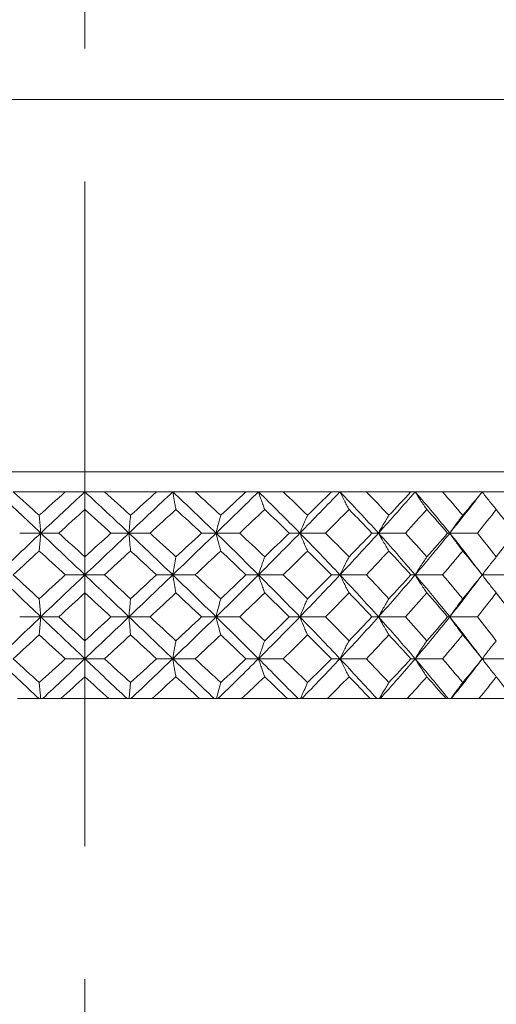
# Model space of a CAD drawing. Header units: inches. Extents: x 1.8 to 31.6, y 1.9 to 20.6.
# Tile 32 of 81: x 16.755 to 17.113, y 9.201 to 9.941. Entities that reach past the tile are written whole.
import ezdxf

# ---------------------------------------------------------------- set-up
doc = ezdxf.new("R2010")
doc.units = ezdxf.units.IN
doc.header["$MEASUREMENT"] = 0
doc.linetypes.add('CENTERX2', pattern=[0.8, 0.5, -0.1, 0.1, -0.1])

msp = doc.modelspace()

# ---------------------------------------------------------------- linework, layer by layer
at = {"color": 7, "linetype": 'CENTERX2', "lineweight": 0}
msp.add_line((16.8039, 7.71953), (16.8039, 13.50986), dxfattribs=at)
at = {"color": 7, "linetype": 'Continuous', "lineweight": 15}
for p, q in [((17.4289, 9.88114), (16.1789, 9.88114)), ((16.3664, 9.60105), (17.2414, 9.60105)), ((16.75007, 9.58605), (16.78915, 9.58605)), ((16.8039, 9.58605), (16.78915, 9.58605)), ((16.81865, 9.58605), (16.8039, 9.58605)), ((16.81865, 9.58605), (16.85773, 9.58605)), ((16.86999, 9.58605), (16.85773, 9.58605)), ((16.88687, 9.58605), (16.86999, 9.58605)), ((16.88687, 9.58605), (16.92499, 9.58605)), ((16.93446, 9.58605), (16.92499, 9.58605)), ((16.95305, 9.58605), (16.93446, 9.58605)), ((16.95305, 9.58605), (16.98926, 9.58605)), ((16.99571, 9.58605), (16.98926, 9.58605)), ((17.01555, 9.58605), (16.99571, 9.58605)), ((17.01555, 9.58605), (17.04898, 9.58605)), ((17.05224, 9.58605), (17.04898, 9.58605)), ((17.07284, 9.58605), (17.05224, 9.58605)), ((17.07284, 9.58605), (17.10265, 9.58605)), ((17.12351, 9.58605), (17.10265, 9.58605)), ((16.77075, 9.55501), (16.75489, 9.55501)), ((16.77075, 9.55501), (16.7843, 9.55501)), ((16.8235, 9.55501), (16.83705, 9.55501)), ((16.85291, 9.55501), (16.83705, 9.55501)), ((16.90253, 9.55501), (16.89163, 9.55501)), ((16.90253, 9.55501), (16.92032, 9.55501)), ((16.96558, 9.55501), (16.9576, 9.55501)), ((16.96558, 9.55501), (16.98486, 9.55501)), ((17.02466, 9.55501), (17.01979, 9.55501)), ((17.02466, 9.55501), (17.04494, 9.55501)), ((17.07829, 9.55501), (17.07666, 9.55501)), ((17.07829, 9.55501), (17.09909, 9.55501)), ((16.8039, 9.52361), (16.78915, 9.52361)), ((16.8039, 9.52361), (16.81865, 9.52361)), ((16.85773, 9.52361), (16.86999, 9.52361)), ((16.88687, 9.52361), (16.86999, 9.52361)), ((16.93446, 9.52361), (16.92499, 9.52361)), ((16.93446, 9.52361), (16.95305, 9.52361)), ((16.99571, 9.52361), (16.98926, 9.52361)), ((16.99571, 9.52361), (17.01555, 9.52361)), ((17.05224, 9.52361), (17.04898, 9.52361)), ((17.05224, 9.52361), (17.07284, 9.52361)), ((17.10265, 9.52361), (17.12351, 9.52361)), ((16.77075, 9.49204), (16.75489, 9.49204)), ((16.77075, 9.49204), (16.7843, 9.49204)), ((16.83705, 9.49204), (16.8235, 9.49204)), ((16.83705, 9.49204), (16.85291, 9.49204)), ((16.89163, 9.49204), (16.90253, 9.49204)), ((16.92032, 9.49204), (16.90253, 9.49204)), ((16.96558, 9.49204), (16.9576, 9.49204)), ((16.96558, 9.49204), (16.98486, 9.49204)), ((17.02466, 9.49204), (17.01979, 9.49204)), ((17.02466, 9.49204), (17.04494, 9.49204)), ((17.07829, 9.49204), (17.07666, 9.49204)), ((17.07829, 9.49204), (17.09909, 9.49204)), ((16.8039, 9.4605), (16.78915, 9.4605)), ((16.8039, 9.4605), (16.81865, 9.4605)), ((16.86999, 9.4605), (16.85773, 9.4605)), ((16.86999, 9.4605), (16.88687, 9.4605)), ((16.92499, 9.4605), (16.93446, 9.4605)), ((16.95305, 9.4605), (16.93446, 9.4605)), ((16.99571, 9.4605), (16.98926, 9.4605)), ((16.99571, 9.4605), (17.01555, 9.4605)), ((17.05224, 9.4605), (17.04898, 9.4605)), ((17.05224, 9.4605), (17.07284, 9.4605)), ((17.10265, 9.4605), (17.12351, 9.4605)), ((16.75644, 9.43069), (16.75334, 9.43069)), ((16.75634, 9.43069), (16.78584, 9.43069)), ((16.82194, 9.43069), (16.78584, 9.43069)), ((16.82506, 9.43069), (16.82194, 9.43069)), ((16.82496, 9.43069), (16.85445, 9.43069)), ((16.8901, 9.43069), (16.85445, 9.43069)), ((16.89316, 9.43069), (16.8901, 9.43069)), ((16.89306, 9.43069), (16.92181, 9.43069)), ((16.95614, 9.43069), (16.92181, 9.43069)), ((16.95614, 9.43069), (16.98345, 9.43069)), ((16.98345, 9.43069), (16.98626, 9.43069)), ((17.01842, 9.43069), (16.98626, 9.43069)), ((17.02114, 9.43069), (17.01842, 9.43069)), ((17.02105, 9.43069), (17.04623, 9.43069)), ((17.07543, 9.43069), (17.04623, 9.43069)), ((17.07788, 9.43069), (17.07543, 9.43069)), ((17.07779, 9.43069), (17.10023, 9.43069)), ((17.12575, 9.43069), (17.10023, 9.43069))]:
    msp.add_line(p, q, dxfattribs=at)
at = {"color": 7, "linetype": 'Continuous', "lineweight": 15, "flags": 128}
for points in [[(17.10265, 9.52361), (17.10265, 9.52361)], [(17.10265, 9.4605), (17.10265, 9.4605)]]:
    msp.add_lwpolyline(points, dxfattribs=at)
at = {"color": 7, "linetype": 'Continuous', "lineweight": 15}
for points in [[(16.73781, 9.58605), (16.74869, 9.57582), (16.75969, 9.56546), (16.77075, 9.55501)], [(16.75007, 9.58605), (16.75654, 9.58021), (16.76304, 9.57432), (16.76957, 9.56839)], [(16.78915, 9.58605), (16.78263, 9.58021), (16.7761, 9.57432), (16.76957, 9.56839)], [(16.8039, 9.58605), (16.79288, 9.57582), (16.78182, 9.56546), (16.77075, 9.55501)], [(16.8039, 9.58605), (16.81492, 9.57582), (16.82598, 9.56546), (16.83705, 9.55501)], [(16.81865, 9.58605), (16.82517, 9.58021), (16.8317, 9.57432), (16.83823, 9.56839)], [(16.86999, 9.58605), (16.85911, 9.57582), (16.84811, 9.56546), (16.83705, 9.55501)], [(16.85773, 9.58605), (16.85126, 9.58021), (16.84476, 9.57432), (16.83823, 9.56839)], [(16.86999, 9.58605), (16.88088, 9.57582), (16.89174, 9.56546), (16.90253, 9.55501)], [(16.88687, 9.58605), (16.89327, 9.58021), (16.89966, 9.57432), (16.90603, 9.56839)], [(16.93446, 9.58605), (16.92398, 9.57582), (16.91332, 9.56546), (16.90253, 9.55501)], [(16.92499, 9.58605), (16.91872, 9.58021), (16.9124, 9.57432), (16.90603, 9.56839)], [(16.93446, 9.58605), (16.94494, 9.57582), (16.95533, 9.56546), (16.96558, 9.55501)], [(16.95305, 9.58605), (16.95918, 9.58021), (16.96527, 9.57432), (16.97132, 9.56839)], [(16.99571, 9.58605), (16.98589, 9.57582), (16.97584, 9.56546), (16.96558, 9.55501)], [(16.98926, 9.58605), (16.98336, 9.58021), (16.97738, 9.57432), (16.97132, 9.56839)], [(16.99571, 9.58605), (17.00553, 9.57582), (17.01519, 9.56546), (17.02466, 9.55501)], [(17.01555, 9.58605), (17.02126, 9.58021), (17.02691, 9.57432), (17.03249, 9.56839)], [(17.05224, 9.58605), (17.04333, 9.57582), (17.03412, 9.56546), (17.02466, 9.55501)], [(17.04898, 9.58605), (17.04357, 9.58021), (17.03808, 9.57432), (17.03249, 9.56839)], [(17.05224, 9.58605), (17.06115, 9.57582), (17.06985, 9.56546), (17.07829, 9.55501)], [(17.07284, 9.58605), (17.07799, 9.58021), (17.08305, 9.57432), (17.08803, 9.56839)], [(17.10265, 9.58605), (17.09486, 9.57582), (17.08673, 9.56546), (17.07829, 9.55501)], [(17.10265, 9.58605), (17.09789, 9.58021), (17.09301, 9.57432), (17.08803, 9.56839)], [(16.8039, 9.57278), (16.79738, 9.56689), (16.79084, 9.56097), (16.7843, 9.55501)], [(16.8039, 9.57278), (16.81042, 9.56689), (16.81696, 9.56097), (16.8235, 9.55501)], [(16.87234, 9.57278), (16.8659, 9.56689), (16.85942, 9.56097), (16.85291, 9.55501)], [(16.87234, 9.57278), (16.87878, 9.56689), (16.88522, 9.56097), (16.89163, 9.55501)], [(16.9391, 9.57278), (16.93289, 9.56689), (16.92663, 9.56097), (16.92032, 9.55501)], [(16.9391, 9.57278), (16.9453, 9.56689), (16.95147, 9.56097), (16.9576, 9.55501)], [(17.00252, 9.57278), (16.99671, 9.56689), (16.99082, 9.56097), (16.98486, 9.55501)], [(17.00252, 9.57278), (17.00833, 9.56689), (17.01409, 9.56097), (17.01979, 9.55501)], [(17.06106, 9.57278), (17.05578, 9.56689), (17.0504, 9.56097), (17.04494, 9.55501)], [(17.06106, 9.57278), (17.06633, 9.56689), (17.07154, 9.56097), (17.07666, 9.55501)], [(17.11326, 9.57278), (17.10865, 9.56689), (17.10392, 9.56097), (17.09909, 9.55501)], [(17.11326, 9.57278), (17.11787, 9.56689), (17.12239, 9.56097), (17.12681, 9.55501)], [(16.77075, 9.55501), (16.75975, 9.54462), (16.74875, 9.53413), (16.73781, 9.52361)], [(16.77075, 9.55501), (16.78175, 9.54462), (16.79282, 9.53413), (16.8039, 9.52361)], [(16.7843, 9.55501), (16.79082, 9.54907), (16.79736, 9.54311), (16.8039, 9.53712)], [(16.83705, 9.55501), (16.82605, 9.54462), (16.81498, 9.53413), (16.8039, 9.52361)], [(16.8235, 9.55501), (16.81698, 9.54907), (16.81044, 9.54311), (16.8039, 9.53712)], [(16.83705, 9.55501), (16.84805, 9.54462), (16.85905, 9.53413), (16.86999, 9.52361)], [(16.85291, 9.55501), (16.8594, 9.54907), (16.86588, 9.54311), (16.87234, 9.53712)], [(16.90253, 9.55501), (16.8918, 9.54462), (16.88094, 9.53413), (16.86999, 9.52361)], [(16.89163, 9.55501), (16.88524, 9.54907), (16.8788, 9.54311), (16.87234, 9.53712)], [(16.90253, 9.55501), (16.91326, 9.54462), (16.92392, 9.53413), (16.93446, 9.52361)], [(16.92032, 9.55501), (16.92661, 9.54907), (16.93287, 9.54311), (16.9391, 9.53712)], [(16.96558, 9.55501), (16.95539, 9.54462), (16.945, 9.53413), (16.93446, 9.52361)], [(16.9576, 9.55501), (16.95149, 9.54907), (16.94532, 9.54311), (16.9391, 9.53712)], [(16.96558, 9.55501), (16.97578, 9.54462), (16.98584, 9.53413), (16.99571, 9.52361)], [(16.98486, 9.55501), (16.9908, 9.54907), (16.99669, 9.54311), (17.00252, 9.53712)], [(17.02466, 9.55501), (17.01525, 9.54462), (17.00558, 9.53413), (16.99571, 9.52361)], [(17.01979, 9.55501), (17.01411, 9.54907), (17.00835, 9.54311), (17.00252, 9.53712)], [(17.02466, 9.55501), (17.03406, 9.54462), (17.04327, 9.53413), (17.05224, 9.52361)], [(17.04494, 9.55501), (17.05039, 9.54907), (17.05576, 9.54311), (17.06106, 9.53712)], [(17.07829, 9.55501), (17.0699, 9.54462), (17.0612, 9.53413), (17.05224, 9.52361)], [(17.07666, 9.55501), (17.07155, 9.54907), (17.06635, 9.54311), (17.06106, 9.53712)], [(17.07829, 9.55501), (17.08668, 9.54462), (17.09482, 9.53413), (17.10265, 9.52361)], [(17.09909, 9.55501), (17.10391, 9.54907), (17.10863, 9.54311), (17.11326, 9.53712)], [(17.12681, 9.55501), (17.12241, 9.54907), (17.11789, 9.54311), (17.11326, 9.53712)], [(16.76957, 9.54156), (16.76307, 9.5356), (16.75656, 9.52961), (16.75007, 9.52361)], [(16.76957, 9.54156), (16.77608, 9.5356), (16.78261, 9.52961), (16.78915, 9.52361)], [(16.83823, 9.54156), (16.83172, 9.5356), (16.82519, 9.52961), (16.81865, 9.52361)], [(16.83823, 9.54156), (16.84473, 9.5356), (16.85124, 9.52961), (16.85773, 9.52361)], [(16.90603, 9.54156), (16.89968, 9.5356), (16.89329, 9.52961), (16.88687, 9.52361)], [(16.90603, 9.54156), (16.91238, 9.5356), (16.9187, 9.52961), (16.92499, 9.52361)], [(16.97132, 9.54156), (16.96529, 9.5356), (16.9592, 9.52961), (16.95305, 9.52361)], [(16.97132, 9.54156), (16.97736, 9.5356), (16.98334, 9.52961), (16.98926, 9.52361)], [(17.03249, 9.54156), (17.02693, 9.5356), (17.02128, 9.52961), (17.01555, 9.52361)], [(17.03249, 9.54156), (17.03806, 9.5356), (17.04356, 9.52961), (17.04898, 9.52361)], [(17.08803, 9.54156), (17.08307, 9.5356), (17.078, 9.52961), (17.07284, 9.52361)], [(17.08803, 9.54156), (17.093, 9.5356), (17.09787, 9.52961), (17.10265, 9.52361)], [(16.73781, 9.52361), (16.74872, 9.51311), (16.75972, 9.50257), (16.77075, 9.49204)], [(16.75007, 9.52361), (16.75655, 9.51762), (16.76306, 9.51161), (16.76957, 9.50561)], [(16.78915, 9.52361), (16.78262, 9.51762), (16.77609, 9.51161), (16.76957, 9.50561)], [(16.8039, 9.52361), (16.79285, 9.51311), (16.78178, 9.50257), (16.77075, 9.49204)], [(16.8039, 9.52361), (16.81495, 9.51311), (16.82602, 9.50257), (16.83705, 9.49204)], [(16.81865, 9.52361), (16.82518, 9.51762), (16.83171, 9.51161), (16.83823, 9.50561)], [(16.86999, 9.52361), (16.85908, 9.51311), (16.84808, 9.50257), (16.83705, 9.49204)], [(16.85773, 9.52361), (16.85125, 9.51762), (16.84474, 9.51161), (16.83823, 9.50561)], [(16.86999, 9.52361), (16.88091, 9.51311), (16.89177, 9.50257), (16.90253, 9.49204)], [(16.88687, 9.52361), (16.89328, 9.51762), (16.89967, 9.51161), (16.90603, 9.50561)], [(16.93446, 9.52361), (16.92395, 9.51311), (16.91329, 9.50257), (16.90253, 9.49204)], [(16.92499, 9.52361), (16.91871, 9.51762), (16.91239, 9.51161), (16.90603, 9.50561)], [(16.93446, 9.52361), (16.94497, 9.51311), (16.95536, 9.50257), (16.96558, 9.49204)], [(16.95305, 9.52361), (16.95919, 9.51762), (16.96528, 9.51161), (16.97132, 9.50561)], [(16.99571, 9.52361), (16.98586, 9.51311), (16.97581, 9.50257), (16.96558, 9.49204)], [(16.98926, 9.52361), (16.98335, 9.51762), (16.97736, 9.51161), (16.97132, 9.50561)], [(16.99571, 9.52361), (17.00556, 9.51311), (17.01522, 9.50257), (17.02466, 9.49204)], [(17.01555, 9.52361), (17.02127, 9.51762), (17.02692, 9.51161), (17.03249, 9.50561)], [(17.05224, 9.52361), (17.0433, 9.51311), (17.03409, 9.50257), (17.02466, 9.49204)], [(17.04898, 9.52361), (17.04357, 9.51762), (17.03807, 9.51161), (17.03249, 9.50561)], [(17.05224, 9.52361), (17.06118, 9.51311), (17.06988, 9.50257), (17.07829, 9.49204)], [(17.07284, 9.52361), (17.078, 9.51762), (17.08306, 9.51161), (17.08803, 9.50561)], [(17.10265, 9.52361), (17.09484, 9.51311), (17.08671, 9.50257), (17.07829, 9.49204)], [(17.10265, 9.52361), (17.09788, 9.51762), (17.09301, 9.51161), (17.08803, 9.50561)], [(16.8039, 9.51007), (16.79737, 9.50406), (16.79083, 9.49805), (16.7843, 9.49204)], [(16.8039, 9.51007), (16.81043, 9.50406), (16.81697, 9.49805), (16.8235, 9.49204)], [(16.87234, 9.51007), (16.86589, 9.50406), (16.85941, 9.49805), (16.85291, 9.49204)], [(16.87234, 9.51007), (16.87879, 9.50406), (16.88523, 9.49805), (16.89163, 9.49204)], [(16.9391, 9.51007), (16.93288, 9.50406), (16.92662, 9.49805), (16.92032, 9.49204)], [(16.9391, 9.51007), (16.94531, 9.50406), (16.95148, 9.49805), (16.9576, 9.49204)], [(17.00252, 9.51007), (16.9967, 9.50406), (16.99081, 9.49805), (16.98486, 9.49204)], [(17.00252, 9.51007), (17.00834, 9.50406), (17.0141, 9.49805), (17.01979, 9.49204)], [(17.06106, 9.51007), (17.05577, 9.50406), (17.0504, 9.49805), (17.04494, 9.49204)], [(17.06106, 9.51007), (17.06634, 9.50406), (17.07154, 9.49805), (17.07666, 9.49204)], [(17.11326, 9.51007), (17.10864, 9.50406), (17.10391, 9.49805), (17.09909, 9.49204)], [(17.11326, 9.51007), (17.11788, 9.50406), (17.1224, 9.49805), (17.12681, 9.49204)], [(16.77075, 9.49204), (16.75972, 9.48151), (16.74872, 9.47098), (16.73781, 9.4605)], [(16.77075, 9.49204), (16.78179, 9.48151), (16.79285, 9.47098), (16.8039, 9.4605)], [(16.7843, 9.49204), (16.79083, 9.48603), (16.79737, 9.48003), (16.8039, 9.47403)], [(16.83705, 9.49204), (16.82601, 9.48151), (16.81495, 9.47098), (16.8039, 9.4605)], [(16.8235, 9.49204), (16.81697, 9.48603), (16.81043, 9.48003), (16.8039, 9.47403)], [(16.83705, 9.49204), (16.84808, 9.48151), (16.85908, 9.47098), (16.86999, 9.4605)], [(16.85291, 9.49204), (16.85941, 9.48603), (16.86589, 9.48003), (16.87234, 9.47403)], [(16.90253, 9.49204), (16.89177, 9.48151), (16.8809, 9.47098), (16.86999, 9.4605)], [(16.89163, 9.49204), (16.88523, 9.48603), (16.87879, 9.48003), (16.87234, 9.47403)], [(16.90253, 9.49204), (16.91329, 9.48151), (16.92395, 9.47098), (16.93446, 9.4605)], [(16.92032, 9.49204), (16.92662, 9.48603), (16.93288, 9.48003), (16.9391, 9.47403)], [(16.96558, 9.49204), (16.95536, 9.48151), (16.94497, 9.47098), (16.93446, 9.4605)], [(16.9576, 9.49204), (16.95148, 9.48603), (16.94531, 9.48003), (16.9391, 9.47403)], [(16.96558, 9.49204), (16.97581, 9.48151), (16.98587, 9.47098), (16.99571, 9.4605)], [(16.98486, 9.49204), (16.99081, 9.48603), (16.9967, 9.48003), (17.00252, 9.47403)], [(17.02466, 9.49204), (17.01522, 9.48151), (17.00555, 9.47098), (16.99571, 9.4605)], [(17.01979, 9.49204), (17.0141, 9.48603), (17.00834, 9.48003), (17.00252, 9.47403)], [(17.02466, 9.49204), (17.03409, 9.48151), (17.0433, 9.47098), (17.05224, 9.4605)], [(17.04494, 9.49204), (17.0504, 9.48603), (17.05577, 9.48003), (17.06106, 9.47403)], [(17.07829, 9.49204), (17.06987, 9.48151), (17.06118, 9.47098), (17.05224, 9.4605)], [(17.07666, 9.49204), (17.07154, 9.48603), (17.06634, 9.48003), (17.06106, 9.47403)], [(17.07829, 9.49204), (17.08671, 9.48151), (17.09484, 9.47098), (17.10265, 9.4605)], [(17.09909, 9.49204), (17.10391, 9.48603), (17.10864, 9.48003), (17.11326, 9.47403)], [(16.76957, 9.47849), (16.76305, 9.47248), (16.75655, 9.46648), (16.75007, 9.4605)], [(16.76957, 9.47849), (16.77609, 9.47248), (16.78262, 9.46648), (16.78915, 9.4605)], [(16.83823, 9.47849), (16.83171, 9.47248), (16.82518, 9.46648), (16.81865, 9.4605)], [(16.83823, 9.47849), (16.84475, 9.47248), (16.85125, 9.46648), (16.85773, 9.4605)], [(16.90603, 9.47849), (16.89967, 9.47248), (16.89328, 9.46648), (16.88687, 9.4605)], [(16.90603, 9.47849), (16.91239, 9.47248), (16.91871, 9.46648), (16.92499, 9.4605)], [(16.97132, 9.47849), (16.96528, 9.47248), (16.95919, 9.46648), (16.95305, 9.4605)], [(16.97132, 9.47849), (16.97737, 9.47248), (16.98335, 9.46648), (16.98926, 9.4605)], [(17.03249, 9.47849), (17.02692, 9.47248), (17.02127, 9.46648), (17.01555, 9.4605)], [(17.03249, 9.47849), (17.03807, 9.47248), (17.04357, 9.46648), (17.04898, 9.4605)], [(17.08803, 9.47849), (17.08306, 9.47248), (17.07799, 9.46648), (17.07284, 9.4605)], [(17.08803, 9.47849), (17.09301, 9.47248), (17.09788, 9.46648), (17.10265, 9.4605)], [(16.73781, 9.4605), (16.74827, 9.45046), (16.75878, 9.44047), (16.76929, 9.43056)], [(16.75007, 9.4605), (16.75656, 9.45451), (16.76307, 9.44854), (16.76957, 9.44259)], [(16.78915, 9.4605), (16.78261, 9.45451), (16.77608, 9.44854), (16.76957, 9.44259)], [(16.8039, 9.4605), (16.7933, 9.45046), (16.78273, 9.44047), (16.77221, 9.43056)], [(16.8039, 9.4605), (16.8145, 9.45046), (16.82507, 9.44047), (16.83559, 9.43056)], [(16.81865, 9.4605), (16.82519, 9.45451), (16.83172, 9.44854), (16.83823, 9.44259)], [(16.85773, 9.4605), (16.85124, 9.45451), (16.84473, 9.44854), (16.83823, 9.44259)], [(16.86999, 9.4605), (16.85953, 9.45046), (16.84902, 9.44047), (16.83851, 9.43056)], [(16.86999, 9.4605), (16.88046, 9.45046), (16.89084, 9.44047), (16.9011, 9.43056)], [(16.88687, 9.4605), (16.8933, 9.45451), (16.89969, 9.44854), (16.90603, 9.44259)], [(16.93446, 9.4605), (16.92438, 9.45046), (16.9142, 9.44047), (16.90396, 9.43056)], [(16.92499, 9.4605), (16.9187, 9.45451), (16.91238, 9.44854), (16.90603, 9.44259)], [(16.93446, 9.4605), (16.94454, 9.45046), (16.95447, 9.44047), (16.96423, 9.43056)], [(16.95305, 9.4605), (16.9592, 9.45451), (16.96529, 9.44854), (16.97132, 9.44259)], [(16.99571, 9.4605), (16.98627, 9.45046), (16.97667, 9.44047), (16.96694, 9.43056)], [(16.98926, 9.4605), (16.98334, 9.45451), (16.97735, 9.44854), (16.97132, 9.44259)], [(16.99571, 9.4605), (17.00515, 9.45046), (17.01439, 9.44047), (17.0234, 9.43056)], [(17.01555, 9.4605), (17.02128, 9.45451), (17.02693, 9.44854), (17.03249, 9.44259)], [(17.05224, 9.4605), (17.04367, 9.45046), (17.03488, 9.44047), (17.0259, 9.43056)], [(17.04898, 9.4605), (17.04356, 9.45451), (17.03806, 9.44854), (17.03249, 9.44259)], [(17.05224, 9.4605), (17.06081, 9.45046), (17.06913, 9.44047), (17.07718, 9.43056)], [(17.07284, 9.4605), (17.07801, 9.45451), (17.08307, 9.44854), (17.08803, 9.44259)], [(17.10265, 9.4605), (17.09516, 9.45046), (17.0874, 9.44047), (17.07941, 9.43056)], [(17.10265, 9.4605), (17.09787, 9.45451), (17.093, 9.44854), (17.08803, 9.44259)], [(16.8039, 9.44702), (16.79786, 9.44151), (16.79183, 9.43602), (16.78582, 9.43057)], [(16.8039, 9.44702), (16.80994, 9.44151), (16.81597, 9.43602), (16.82198, 9.43057)], [(16.87234, 9.44702), (16.86638, 9.44151), (16.8604, 9.43602), (16.85442, 9.43057)], [(16.87234, 9.44702), (16.8783, 9.44151), (16.88424, 9.43602), (16.89014, 9.43057)], [(16.9391, 9.44702), (16.93335, 9.44151), (16.92758, 9.43602), (16.92178, 9.43057)], [(16.9391, 9.44702), (16.94484, 9.44151), (16.95053, 9.43602), (16.95618, 9.43057)], [(17.00252, 9.44702), (16.99714, 9.44151), (16.99171, 9.43602), (16.98624, 9.43057)], [(17.00252, 9.44702), (17.0079, 9.44151), (17.01322, 9.43602), (17.01846, 9.43057)], [(17.06106, 9.44702), (17.05617, 9.44151), (17.05122, 9.43602), (17.04621, 9.43057)], [(17.06106, 9.44702), (17.06594, 9.44151), (17.07074, 9.43602), (17.07546, 9.43057)], [(17.11326, 9.44702), (17.10899, 9.44151), (17.10464, 9.43602), (17.10021, 9.43057)], [(17.11326, 9.44702), (17.11753, 9.44151), (17.1217, 9.43602), (17.12578, 9.43057)]]:
    msp.add_open_spline(points, degree=3, dxfattribs=at)
for points, knots in [([(16.8039, 9.57278), (16.8039, 9.57393), (16.8039, 9.57509), (16.8039, 9.57625), (16.8039, 9.57742), (16.8039, 9.5786), (16.8039, 9.57978), (16.8039, 9.58184), (16.8039, 9.58393), (16.8039, 9.58605)], [0, 0, 0, 0, 0.0001358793, 0.0001358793, 0.0001358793, 0.0002717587, 0.0002717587, 0.0002717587, 0.0005087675, 0.0005087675, 0.0005087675, 0.0005087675]), ([(16.87234, 9.57278), (16.87213, 9.57393), (16.87191, 9.57509), (16.8717, 9.57625), (16.87149, 9.57742), (16.87128, 9.5786), (16.87107, 9.57978), (16.87071, 9.58184), (16.87035, 9.58393), (16.86999, 9.58605)], [0, 0, 0, 0, 0.0001358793, 0.0001358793, 0.0001358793, 0.0002717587, 0.0002717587, 0.0002717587, 0.0005087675, 0.0005087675, 0.0005087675, 0.0005087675]), ([(16.9391, 9.57278), (16.93867, 9.57393), (16.93825, 9.57509), (16.93784, 9.57625), (16.93742, 9.57742), (16.93701, 9.5786), (16.93659, 9.57978), (16.93588, 9.58184), (16.93516, 9.58393), (16.93446, 9.58605)], [0, 0, 0, 0, 0.0001358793, 0.0001358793, 0.0001358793, 0.0002717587, 0.0002717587, 0.0002717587, 0.0005087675, 0.0005087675, 0.0005087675, 0.0005087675]), ([(17.00252, 9.57278), (17.0019, 9.57393), (17.00129, 9.57509), (17.00067, 9.57625), (17.00006, 9.57742), (16.99945, 9.5786), (16.99885, 9.57978), (16.99779, 9.58184), (16.99675, 9.58393), (16.99571, 9.58605)], [0, 0, 0, 0, 0.0001358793, 0.0001358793, 0.0001358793, 0.0002717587, 0.0002717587, 0.0002717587, 0.0005087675, 0.0005087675, 0.0005087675, 0.0005087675]), ([(17.06106, 9.57278), (17.06026, 9.57393), (17.05946, 9.57509), (17.05867, 9.57625), (17.05787, 9.57742), (17.05708, 9.5786), (17.0563, 9.57978), (17.05493, 9.58184), (17.05358, 9.58393), (17.05224, 9.58605)], [0, 0, 0, 0, 0.0001358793, 0.0001358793, 0.0001358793, 0.0002717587, 0.0002717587, 0.0002717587, 0.0005087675, 0.0005087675, 0.0005087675, 0.0005087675]), ([(17.11326, 9.57278), (17.1123, 9.57393), (17.11134, 9.57509), (17.11038, 9.57625), (17.10943, 9.57742), (17.10848, 9.5786), (17.10754, 9.57978), (17.10589, 9.58184), (17.10426, 9.58393), (17.10265, 9.58605)], [0, 0, 0, 0, 0.0001358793, 0.0001358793, 0.0001358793, 0.0002717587, 0.0002717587, 0.0002717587, 0.0005087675, 0.0005087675, 0.0005087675, 0.0005087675]), ([(16.76957, 9.56839), (16.76968, 9.56724), (16.76979, 9.56608), (16.76989, 9.56491), (16.77, 9.56374), (16.7701, 9.56256), (16.77021, 9.56137), (16.77039, 9.55928), (16.77057, 9.55716), (16.77075, 9.55501)], [0, 0, 0, 0, 0.00013588, 0.00013588, 0.00013588, 0.0002717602, 0.0002717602, 0.0002717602, 0.0005106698, 0.0005106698, 0.0005106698, 0.0005106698]), ([(16.83705, 9.55501), (16.83715, 9.55623), (16.83725, 9.55745), (16.83736, 9.55865), (16.83746, 9.55985), (16.83756, 9.56105), (16.83767, 9.56223), (16.83785, 9.56432), (16.83804, 9.56637), (16.83823, 9.56839)], [0, 0, 0, 0, 0.0001358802, 0.0001358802, 0.0001358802, 0.0002717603, 0.0002717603, 0.0002717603, 0.0005106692, 0.0005106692, 0.0005106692, 0.0005106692]), ([(16.90603, 9.56839), (16.90571, 9.56724), (16.9054, 9.56608), (16.90508, 9.56491), (16.90477, 9.56374), (16.90446, 9.56256), (16.90415, 9.56137), (16.9036, 9.55928), (16.90306, 9.55716), (16.90253, 9.55501)], [0, 0, 0, 0, 0.00013588, 0.00013588, 0.00013588, 0.0002717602, 0.0002717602, 0.0002717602, 0.0005106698, 0.0005106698, 0.0005106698, 0.0005106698]), ([(16.97132, 9.56839), (16.9708, 9.56724), (16.97028, 9.56608), (16.96977, 9.56491), (16.96926, 9.56374), (16.96874, 9.56256), (16.96824, 9.56137), (16.96734, 9.55928), (16.96646, 9.55716), (16.96558, 9.55501)], [0, 0, 0, 0, 0.00013588, 0.00013588, 0.00013588, 0.0002717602, 0.0002717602, 0.0002717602, 0.0005106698, 0.0005106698, 0.0005106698, 0.0005106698]), ([(17.03249, 9.56839), (17.03178, 9.56724), (17.03107, 9.56608), (17.03037, 9.56491), (17.02967, 9.56374), (17.02897, 9.56256), (17.02828, 9.56137), (17.02706, 9.55928), (17.02585, 9.55716), (17.02466, 9.55501)], [0, 0, 0, 0, 0.00013588, 0.00013588, 0.00013588, 0.0002717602, 0.0002717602, 0.0002717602, 0.0005106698, 0.0005106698, 0.0005106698, 0.0005106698]), ([(17.08803, 9.56839), (17.08715, 9.56724), (17.08627, 9.56608), (17.0854, 9.56491), (17.08452, 9.56374), (17.08365, 9.56256), (17.08279, 9.56137), (17.08127, 9.55928), (17.07977, 9.55716), (17.07829, 9.55501)], [0, 0, 0, 0, 0.00013588, 0.00013588, 0.00013588, 0.0002717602, 0.0002717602, 0.0002717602, 0.0005106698, 0.0005106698, 0.0005106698, 0.0005106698]), ([(16.76957, 9.54156), (16.76968, 9.54272), (16.76979, 9.54389), (16.76989, 9.54506), (16.77, 9.54624), (16.7701, 9.54742), (16.77021, 9.54861), (16.77039, 9.55072), (16.77057, 9.55285), (16.77075, 9.55501)], [0, 0, 0, 0, 0.0001358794, 0.0001358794, 0.0001358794, 0.0002717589, 0.0002717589, 0.0002717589, 0.0005117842, 0.0005117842, 0.0005117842, 0.0005117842]), ([(16.83705, 9.55501), (16.83715, 9.55379), (16.83725, 9.55257), (16.83736, 9.55137), (16.83746, 9.55016), (16.83756, 9.54897), (16.83767, 9.54778), (16.83785, 9.54568), (16.83804, 9.54361), (16.83823, 9.54156)], [0, 0, 0, 0, 0.0001358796, 0.0001358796, 0.0001358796, 0.0002717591, 0.0002717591, 0.0002717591, 0.0005117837, 0.0005117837, 0.0005117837, 0.0005117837]), ([(16.90603, 9.54156), (16.90572, 9.54272), (16.9054, 9.54389), (16.90509, 9.54506), (16.90477, 9.54624), (16.90446, 9.54742), (16.90415, 9.54861), (16.90361, 9.55072), (16.90307, 9.55285), (16.90253, 9.55501)], [0, 0, 0, 0, 0.0001358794, 0.0001358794, 0.0001358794, 0.0002717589, 0.0002717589, 0.0002717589, 0.0005117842, 0.0005117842, 0.0005117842, 0.0005117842]), ([(16.97132, 9.54156), (16.97081, 9.54272), (16.97029, 9.54389), (16.96978, 9.54506), (16.96926, 9.54624), (16.96875, 9.54742), (16.96824, 9.54861), (16.96735, 9.55072), (16.96646, 9.55285), (16.96558, 9.55501)], [0, 0, 0, 0, 0.0001358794, 0.0001358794, 0.0001358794, 0.0002717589, 0.0002717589, 0.0002717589, 0.0005117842, 0.0005117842, 0.0005117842, 0.0005117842]), ([(17.03249, 9.54156), (17.03178, 9.54272), (17.03108, 9.54389), (17.03038, 9.54506), (17.02968, 9.54624), (17.02898, 9.54742), (17.02829, 9.54861), (17.02707, 9.55072), (17.02585, 9.55285), (17.02466, 9.55501)], [0, 0, 0, 0, 0.0001358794, 0.0001358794, 0.0001358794, 0.0002717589, 0.0002717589, 0.0002717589, 0.0005117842, 0.0005117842, 0.0005117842, 0.0005117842]), ([(17.08803, 9.54156), (17.08715, 9.54272), (17.08628, 9.54389), (17.08541, 9.54506), (17.08453, 9.54624), (17.08367, 9.54742), (17.08281, 9.54861), (17.08129, 9.55072), (17.07978, 9.55285), (17.07829, 9.55501)], [0, 0, 0, 0, 0.0001358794, 0.0001358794, 0.0001358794, 0.0002717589, 0.0002717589, 0.0002717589, 0.0005117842, 0.0005117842, 0.0005117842, 0.0005117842]), ([(16.8039, 9.53712), (16.8039, 9.53597), (16.8039, 9.5348), (16.8039, 9.53362), (16.8039, 9.53244), (16.8039, 9.53126), (16.8039, 9.53006), (16.8039, 9.52794), (16.8039, 9.52579), (16.8039, 9.52361)], [0, 0, 0, 0, 0.0001358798, 0.0001358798, 0.0001358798, 0.0002717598, 0.0002717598, 0.0002717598, 0.0005128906, 0.0005128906, 0.0005128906, 0.0005128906]), ([(16.86999, 9.52361), (16.8702, 9.52484), (16.8704, 9.52606), (16.8706, 9.52727), (16.87081, 9.52848), (16.87102, 9.52968), (16.87122, 9.53087), (16.87159, 9.53298), (16.87196, 9.53507), (16.87234, 9.53712)], [0, 0, 0, 0, 0.00013588, 0.00013588, 0.00013588, 0.0002717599, 0.0002717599, 0.0002717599, 0.0005128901, 0.0005128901, 0.0005128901, 0.0005128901]), ([(16.9391, 9.53712), (16.93868, 9.53597), (16.93826, 9.5348), (16.93785, 9.53362), (16.93743, 9.53244), (16.93702, 9.53126), (16.93661, 9.53006), (16.93589, 9.52794), (16.93517, 9.52579), (16.93446, 9.52361)], [0, 0, 0, 0, 0.0001358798, 0.0001358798, 0.0001358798, 0.0002717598, 0.0002717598, 0.0002717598, 0.0005128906, 0.0005128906, 0.0005128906, 0.0005128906]), ([(17.00252, 9.53712), (17.00191, 9.53597), (17.00129, 9.5348), (17.00069, 9.53362), (17.00008, 9.53244), (16.99947, 9.53126), (16.99887, 9.53006), (16.99781, 9.52794), (16.99675, 9.52579), (16.99571, 9.52361)], [0, 0, 0, 0, 0.0001358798, 0.0001358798, 0.0001358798, 0.0002717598, 0.0002717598, 0.0002717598, 0.0005128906, 0.0005128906, 0.0005128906, 0.0005128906]), ([(17.06106, 9.53712), (17.06026, 9.53597), (17.05947, 9.5348), (17.05868, 9.53362), (17.05789, 9.53244), (17.05711, 9.53126), (17.05633, 9.53006), (17.05495, 9.52794), (17.05359, 9.52579), (17.05224, 9.52361)], [0, 0, 0, 0, 0.0001358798, 0.0001358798, 0.0001358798, 0.0002717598, 0.0002717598, 0.0002717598, 0.0005128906, 0.0005128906, 0.0005128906, 0.0005128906]), ([(17.11326, 9.53712), (17.1123, 9.53597), (17.11135, 9.5348), (17.1104, 9.53362), (17.10945, 9.53244), (17.10851, 9.53126), (17.10758, 9.53006), (17.10592, 9.52794), (17.10428, 9.52579), (17.10265, 9.52361)], [0, 0, 0, 0, 0.0001358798, 0.0001358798, 0.0001358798, 0.0002717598, 0.0002717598, 0.0002717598, 0.0005128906, 0.0005128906, 0.0005128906, 0.0005128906]), ([(16.8039, 9.51007), (16.8039, 9.51123), (16.8039, 9.5124), (16.8039, 9.51358), (16.8039, 9.51476), (16.8039, 9.51594), (16.8039, 9.51714), (16.8039, 9.51927), (16.8039, 9.52143), (16.8039, 9.52361)], [0, 0, 0, 0, 0.0001358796, 0.0001358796, 0.0001358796, 0.0002717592, 0.0002717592, 0.0002717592, 0.0005134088, 0.0005134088, 0.0005134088, 0.0005134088]), ([(16.86999, 9.52361), (16.8702, 9.52238), (16.8704, 9.52116), (16.8706, 9.51995), (16.87081, 9.51874), (16.87102, 9.51754), (16.87122, 9.51635), (16.87159, 9.51423), (16.87196, 9.51213), (16.87234, 9.51007)], [0, 0, 0, 0, 0.0001358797, 0.0001358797, 0.0001358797, 0.0002717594, 0.0002717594, 0.0002717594, 0.0005134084, 0.0005134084, 0.0005134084, 0.0005134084]), ([(16.9391, 9.51007), (16.93868, 9.51123), (16.93826, 9.5124), (16.93785, 9.51358), (16.93743, 9.51476), (16.93702, 9.51594), (16.93662, 9.51714), (16.93589, 9.51927), (16.93517, 9.52143), (16.93446, 9.52361)], [0, 0, 0, 0, 0.0001358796, 0.0001358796, 0.0001358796, 0.0002717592, 0.0002717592, 0.0002717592, 0.0005134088, 0.0005134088, 0.0005134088, 0.0005134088]), ([(17.00252, 9.51007), (17.00191, 9.51123), (17.0013, 9.5124), (17.00069, 9.51358), (17.00008, 9.51476), (16.99948, 9.51594), (16.99888, 9.51714), (16.99781, 9.51927), (16.99676, 9.52143), (16.99571, 9.52361)], [0, 0, 0, 0, 0.0001358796, 0.0001358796, 0.0001358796, 0.0002717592, 0.0002717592, 0.0002717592, 0.0005134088, 0.0005134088, 0.0005134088, 0.0005134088]), ([(17.06106, 9.51007), (17.06026, 9.51123), (17.05947, 9.5124), (17.05868, 9.51358), (17.0579, 9.51476), (17.05712, 9.51594), (17.05634, 9.51714), (17.05496, 9.51927), (17.05359, 9.52143), (17.05224, 9.52361)], [0, 0, 0, 0, 0.0001358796, 0.0001358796, 0.0001358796, 0.0002717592, 0.0002717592, 0.0002717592, 0.0005134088, 0.0005134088, 0.0005134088, 0.0005134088]), ([(17.11326, 9.51007), (17.1123, 9.51123), (17.11135, 9.5124), (17.11041, 9.51358), (17.10946, 9.51476), (17.10852, 9.51594), (17.10759, 9.51714), (17.10592, 9.51927), (17.10428, 9.52143), (17.10265, 9.52361)], [0, 0, 0, 0, 0.0001358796, 0.0001358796, 0.0001358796, 0.0002717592, 0.0002717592, 0.0002717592, 0.0005134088, 0.0005134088, 0.0005134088, 0.0005134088]), ([(16.76957, 9.50561), (16.76968, 9.50444), (16.76979, 9.50327), (16.76989, 9.50209), (16.77, 9.50091), (16.7701, 9.49972), (16.7702, 9.49853), (16.77039, 9.49639), (16.77057, 9.49423), (16.77075, 9.49204)], [0, 0, 0, 0, 0.0001358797, 0.0001358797, 0.0001358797, 0.0002717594, 0.0002717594, 0.0002717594, 0.0005137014, 0.0005137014, 0.0005137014, 0.0005137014]), ([(16.83823, 9.50561), (16.83812, 9.50444), (16.83801, 9.50327), (16.83791, 9.50209), (16.8378, 9.50091), (16.8377, 9.49972), (16.8376, 9.49853), (16.83741, 9.49639), (16.83723, 9.49423), (16.83705, 9.49204)], [0, 0, 0, 0, 0.0001358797, 0.0001358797, 0.0001358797, 0.0002717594, 0.0002717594, 0.0002717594, 0.0005137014, 0.0005137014, 0.0005137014, 0.0005137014]), ([(16.90253, 9.49204), (16.90283, 9.49327), (16.90314, 9.49449), (16.90344, 9.49571), (16.90375, 9.49692), (16.90405, 9.49812), (16.90436, 9.49931), (16.90491, 9.50144), (16.90547, 9.50354), (16.90603, 9.50561)], [0, 0, 0, 0, 0.0001358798, 0.0001358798, 0.0001358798, 0.0002717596, 0.0002717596, 0.0002717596, 0.0005137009, 0.0005137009, 0.0005137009, 0.0005137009]), ([(16.97132, 9.50561), (16.97081, 9.50444), (16.97029, 9.50327), (16.96978, 9.50209), (16.96927, 9.50091), (16.96876, 9.49972), (16.96825, 9.49853), (16.96735, 9.49639), (16.96646, 9.49423), (16.96558, 9.49204)], [0, 0, 0, 0, 0.0001358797, 0.0001358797, 0.0001358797, 0.0002717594, 0.0002717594, 0.0002717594, 0.0005137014, 0.0005137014, 0.0005137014, 0.0005137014]), ([(17.03249, 9.50561), (17.03179, 9.50444), (17.03108, 9.50327), (17.03039, 9.50209), (17.02969, 9.50091), (17.02899, 9.49972), (17.0283, 9.49853), (17.02707, 9.49639), (17.02586, 9.49423), (17.02466, 9.49204)], [0, 0, 0, 0, 0.0001358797, 0.0001358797, 0.0001358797, 0.0002717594, 0.0002717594, 0.0002717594, 0.0005137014, 0.0005137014, 0.0005137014, 0.0005137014]), ([(17.08803, 9.50561), (17.08716, 9.50444), (17.08628, 9.50327), (17.08541, 9.50209), (17.08455, 9.50091), (17.08368, 9.49972), (17.08282, 9.49853), (17.0813, 9.49639), (17.07979, 9.49423), (17.07829, 9.49204)], [0, 0, 0, 0, 0.0001358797, 0.0001358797, 0.0001358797, 0.0002717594, 0.0002717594, 0.0002717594, 0.0005137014, 0.0005137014, 0.0005137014, 0.0005137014]), ([(16.76957, 9.47849), (16.76968, 9.47965), (16.76979, 9.48082), (16.76989, 9.482), (16.77, 9.48318), (16.7701, 9.48437), (16.7702, 9.48556), (16.77039, 9.48769), (16.77057, 9.48986), (16.77075, 9.49204)], [0, 0, 0, 0, 0.0001358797, 0.0001358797, 0.0001358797, 0.0002717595, 0.0002717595, 0.0002717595, 0.0005136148, 0.0005136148, 0.0005136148, 0.0005136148]), ([(16.83823, 9.47849), (16.83812, 9.47965), (16.83801, 9.48082), (16.83791, 9.482), (16.8378, 9.48318), (16.8377, 9.48437), (16.8376, 9.48556), (16.83741, 9.48769), (16.83723, 9.48986), (16.83705, 9.49204)], [0, 0, 0, 0, 0.0001358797, 0.0001358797, 0.0001358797, 0.0002717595, 0.0002717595, 0.0002717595, 0.0005136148, 0.0005136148, 0.0005136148, 0.0005136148]), ([(16.90253, 9.49204), (16.90283, 9.49081), (16.90314, 9.48959), (16.90344, 9.48838), (16.90375, 9.48717), (16.90405, 9.48597), (16.90436, 9.48477), (16.90491, 9.48265), (16.90547, 9.48055), (16.90603, 9.47849)], [0, 0, 0, 0, 0.0001358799, 0.0001358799, 0.0001358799, 0.0002717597, 0.0002717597, 0.0002717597, 0.0005136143, 0.0005136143, 0.0005136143, 0.0005136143]), ([(16.97132, 9.47849), (16.97081, 9.47965), (16.97029, 9.48082), (16.96978, 9.482), (16.96927, 9.48318), (16.96876, 9.48437), (16.96825, 9.48556), (16.96735, 9.48769), (16.96646, 9.48986), (16.96558, 9.49204)], [0, 0, 0, 0, 0.0001358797, 0.0001358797, 0.0001358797, 0.0002717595, 0.0002717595, 0.0002717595, 0.0005136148, 0.0005136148, 0.0005136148, 0.0005136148]), ([(17.03249, 9.47849), (17.03179, 9.47965), (17.03108, 9.48082), (17.03038, 9.482), (17.02969, 9.48318), (17.02899, 9.48437), (17.0283, 9.48556), (17.02707, 9.48769), (17.02586, 9.48986), (17.02466, 9.49204)], [0, 0, 0, 0, 0.0001358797, 0.0001358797, 0.0001358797, 0.0002717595, 0.0002717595, 0.0002717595, 0.0005136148, 0.0005136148, 0.0005136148, 0.0005136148]), ([(17.08803, 9.47849), (17.08715, 9.47965), (17.08628, 9.48082), (17.08541, 9.482), (17.08454, 9.48318), (17.08368, 9.48437), (17.08282, 9.48556), (17.0813, 9.48769), (17.07978, 9.48986), (17.07829, 9.49204)], [0, 0, 0, 0, 0.0001358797, 0.0001358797, 0.0001358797, 0.0002717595, 0.0002717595, 0.0002717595, 0.0005136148, 0.0005136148, 0.0005136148, 0.0005136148]), ([(16.8039, 9.47403), (16.8039, 9.47287), (16.8039, 9.4717), (16.8039, 9.47052), (16.8039, 9.46934), (16.8039, 9.46816), (16.8039, 9.46696), (16.8039, 9.46483), (16.8039, 9.46268), (16.8039, 9.4605)], [0, 0, 0, 0, 0.0001358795, 0.0001358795, 0.0001358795, 0.0002717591, 0.0002717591, 0.0002717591, 0.0005130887, 0.0005130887, 0.0005130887, 0.0005130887]), ([(16.87234, 9.47403), (16.87213, 9.47287), (16.87192, 9.4717), (16.87171, 9.47052), (16.8715, 9.46934), (16.87129, 9.46816), (16.87108, 9.46696), (16.87072, 9.46483), (16.87035, 9.46268), (16.86999, 9.4605)], [0, 0, 0, 0, 0.0001358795, 0.0001358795, 0.0001358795, 0.0002717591, 0.0002717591, 0.0002717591, 0.0005130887, 0.0005130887, 0.0005130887, 0.0005130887]), ([(16.93446, 9.4605), (16.93486, 9.46173), (16.93526, 9.46295), (16.93567, 9.46416), (16.93607, 9.46537), (16.93648, 9.46657), (16.93689, 9.46776), (16.93762, 9.46988), (16.93835, 9.47197), (16.9391, 9.47403)], [0, 0, 0, 0, 0.0001358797, 0.0001358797, 0.0001358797, 0.0002717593, 0.0002717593, 0.0002717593, 0.0005130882, 0.0005130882, 0.0005130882, 0.0005130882]), ([(17.00252, 9.47403), (17.00191, 9.47287), (17.0013, 9.4717), (17.00069, 9.47052), (17.00008, 9.46934), (16.99948, 9.46816), (16.99888, 9.46696), (16.99781, 9.46483), (16.99675, 9.46268), (16.99571, 9.4605)], [0, 0, 0, 0, 0.0001358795, 0.0001358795, 0.0001358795, 0.0002717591, 0.0002717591, 0.0002717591, 0.0005130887, 0.0005130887, 0.0005130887, 0.0005130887]), ([(17.06106, 9.47403), (17.06026, 9.47287), (17.05947, 9.4717), (17.05868, 9.47052), (17.0579, 9.46934), (17.05711, 9.46816), (17.05634, 9.46696), (17.05496, 9.46483), (17.05359, 9.46268), (17.05224, 9.4605)], [0, 0, 0, 0, 0.0001358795, 0.0001358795, 0.0001358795, 0.0002717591, 0.0002717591, 0.0002717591, 0.0005130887, 0.0005130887, 0.0005130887, 0.0005130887]), ([(17.11326, 9.47403), (17.1123, 9.47287), (17.11135, 9.4717), (17.1104, 9.47052), (17.10946, 9.46934), (17.10852, 9.46816), (17.10758, 9.46696), (17.10592, 9.46483), (17.10428, 9.46268), (17.10265, 9.4605)], [0, 0, 0, 0, 0.0001358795, 0.0001358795, 0.0001358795, 0.0002717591, 0.0002717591, 0.0002717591, 0.0005130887, 0.0005130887, 0.0005130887, 0.0005130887]), ([(16.8039, 9.44702), (16.8039, 9.44818), (16.8039, 9.44934), (16.8039, 9.45052), (16.8039, 9.45169), (16.8039, 9.45288), (16.8039, 9.45407), (16.8039, 9.45619), (16.8039, 9.45833), (16.8039, 9.4605)], [0, 0, 0, 0, 0.0001358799, 0.0001358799, 0.0001358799, 0.0002717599, 0.0002717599, 0.0002717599, 0.0005123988, 0.0005123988, 0.0005123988, 0.0005123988]), ([(16.87234, 9.44702), (16.87213, 9.44818), (16.87192, 9.44934), (16.87171, 9.45052), (16.8715, 9.45169), (16.87129, 9.45288), (16.87108, 9.45407), (16.87071, 9.45619), (16.87035, 9.45833), (16.86999, 9.4605)], [0, 0, 0, 0, 0.0001358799, 0.0001358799, 0.0001358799, 0.0002717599, 0.0002717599, 0.0002717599, 0.0005123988, 0.0005123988, 0.0005123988, 0.0005123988]), ([(16.93446, 9.4605), (16.93486, 9.45928), (16.93526, 9.45806), (16.93567, 9.45685), (16.93607, 9.45564), (16.93648, 9.45444), (16.93689, 9.45325), (16.93762, 9.45115), (16.93835, 9.44907), (16.9391, 9.44702)], [0, 0, 0, 0, 0.0001358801, 0.0001358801, 0.0001358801, 0.00027176, 0.00027176, 0.00027176, 0.0005123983, 0.0005123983, 0.0005123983, 0.0005123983]), ([(17.00252, 9.44702), (17.0019, 9.44818), (17.00129, 9.44934), (17.00068, 9.45052), (17.00008, 9.45169), (16.99947, 9.45288), (16.99887, 9.45407), (16.9978, 9.45619), (16.99675, 9.45833), (16.99571, 9.4605)], [0, 0, 0, 0, 0.0001358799, 0.0001358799, 0.0001358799, 0.0002717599, 0.0002717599, 0.0002717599, 0.0005123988, 0.0005123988, 0.0005123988, 0.0005123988]), ([(17.06106, 9.44702), (17.06026, 9.44818), (17.05947, 9.44934), (17.05868, 9.45052), (17.05789, 9.45169), (17.05711, 9.45288), (17.05633, 9.45407), (17.05495, 9.45619), (17.05359, 9.45833), (17.05224, 9.4605)], [0, 0, 0, 0, 0.0001358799, 0.0001358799, 0.0001358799, 0.0002717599, 0.0002717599, 0.0002717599, 0.0005123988, 0.0005123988, 0.0005123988, 0.0005123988]), ([(17.11326, 9.44702), (17.1123, 9.44818), (17.11135, 9.44934), (17.1104, 9.45052), (17.10945, 9.45169), (17.10851, 9.45288), (17.10757, 9.45407), (17.10591, 9.45619), (17.10427, 9.45833), (17.10265, 9.4605)], [0, 0, 0, 0, 0.0001358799, 0.0001358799, 0.0001358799, 0.0002717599, 0.0002717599, 0.0002717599, 0.0005123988, 0.0005123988, 0.0005123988, 0.0005123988]), ([(16.76957, 9.44259), (16.76968, 9.44144), (16.76979, 9.44027), (16.76989, 9.4391), (16.77, 9.43793), (16.7701, 9.43675), (16.77021, 9.43556), (16.77035, 9.4339), (16.77049, 9.43223), (16.77064, 9.43055)], [0, 0, 0, 0, 0.0001358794, 0.0001358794, 0.0001358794, 0.0002717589, 0.0002717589, 0.0002717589, 0.0004604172, 0.0004604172, 0.0004604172, 0.0004604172]), ([(16.83823, 9.44259), (16.83812, 9.44144), (16.83801, 9.44027), (16.83791, 9.4391), (16.8378, 9.43793), (16.8377, 9.43675), (16.83759, 9.43556), (16.83745, 9.4339), (16.83731, 9.43223), (16.83716, 9.43055)], [0, 0, 0, 0, 0.0001358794, 0.0001358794, 0.0001358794, 0.0002717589, 0.0002717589, 0.0002717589, 0.0004604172, 0.0004604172, 0.0004604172, 0.0004604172]), ([(16.90603, 9.44259), (16.90572, 9.44144), (16.9054, 9.44027), (16.90509, 9.4391), (16.90477, 9.43793), (16.90446, 9.43675), (16.90415, 9.43556), (16.90372, 9.4339), (16.90329, 9.43223), (16.90287, 9.43055)], [0, 0, 0, 0, 0.0001358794, 0.0001358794, 0.0001358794, 0.0002717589, 0.0002717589, 0.0002717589, 0.0004604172, 0.0004604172, 0.0004604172, 0.0004604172]), ([(16.96614, 9.43055), (16.96664, 9.43176), (16.96714, 9.43297), (16.96765, 9.43416), (16.96816, 9.43536), (16.96866, 9.43655), (16.96918, 9.43773), (16.96989, 9.43937), (16.9706, 9.44099), (16.97132, 9.44259)], [0, 0, 0, 0, 0.0001358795, 0.0001358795, 0.0001358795, 0.000271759, 0.000271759, 0.000271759, 0.0004604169, 0.0004604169, 0.0004604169, 0.0004604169]), ([(17.03249, 9.44259), (17.03178, 9.44144), (17.03108, 9.44027), (17.03038, 9.4391), (17.02967, 9.43793), (17.02898, 9.43675), (17.02828, 9.43556), (17.02732, 9.4339), (17.02636, 9.43223), (17.02542, 9.43055)], [0, 0, 0, 0, 0.0001358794, 0.0001358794, 0.0001358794, 0.0002717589, 0.0002717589, 0.0002717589, 0.0004604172, 0.0004604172, 0.0004604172, 0.0004604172]), ([(17.08803, 9.44259), (17.08715, 9.44144), (17.08627, 9.44027), (17.0854, 9.4391), (17.08453, 9.43793), (17.08366, 9.43675), (17.0828, 9.43556), (17.0816, 9.4339), (17.08042, 9.43223), (17.07924, 9.43055)], [0, 0, 0, 0, 0.0001358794, 0.0001358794, 0.0001358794, 0.0002717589, 0.0002717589, 0.0002717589, 0.0004604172, 0.0004604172, 0.0004604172, 0.0004604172])]:
    msp.add_open_spline(points, degree=3, knots=knots, dxfattribs=at)

doc.saveas('drawing.dxf')
